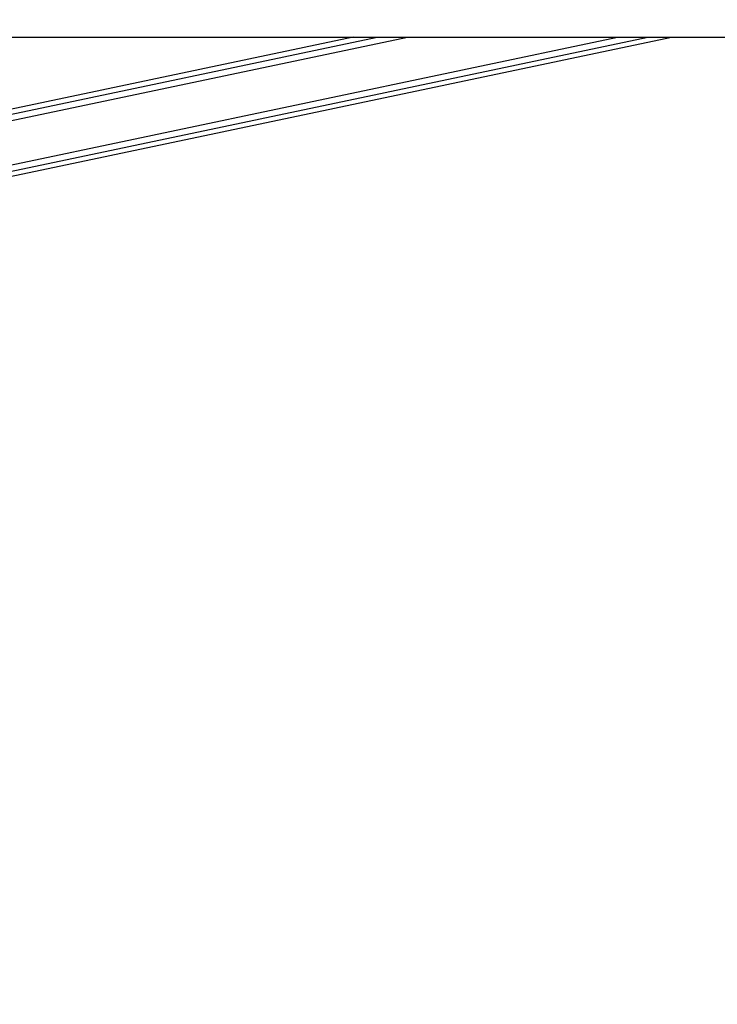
# Model space of a CAD drawing. Header units: millimetres. Extents: x 1471 to 17407, y 627 to 16320.
# Tile 27 of 74: x 6778 to 7331, y 5133 to 5914. Entities that reach past the tile are written whole.
import ezdxf

# ---------------------------------------------------------------- set-up
doc = ezdxf.new("R2010")
doc.units = ezdxf.units.MM
doc.header["$LTSCALE"] = 2
doc.layers.add('COMPONENT_GEOMETRY', color=7, linetype='Continuous')
doc.styles.add('SLDTEXTSTYLE0', font='TXT', dxfattribs={"width": 0.75})
doc.dimstyles.new('SLDDIMSTYLE0', dxfattribs={"dimtxt": 100, "dimasz": 6.604, "dimexe": 0, "dimexo": 0.0625, "dimgap": 25, "dimtad": 0, "dimtih": 1, "dimtoh": 1, "dimdec": 1, "dimrnd": 1e-09, "dimzin": 12, "dimdsep": 46, "dimtxsty": 'SLDTEXTSTYLE0', "dimsah": 1, "dimcen": 0.09, "dimadec": 0, "dimazin": 3, "dimtfac": 1, "dimtdec": 1, "dimtofl": 0, "dimtmove": 0, "dimatfit": 3, "dimfxl": 1, "dimfrac": 2, "dimtolj": 1, "dimtzin": 12, "dimarcsym": 0})

# ---------------------------------------------------------------- blocks, each defined once
blk = doc.blocks.new('_D_6')
at = {"layer": 'COMPONENT_GEOMETRY', "color": 7}
for p, q in [((7620.39, 5900.55), (7620.39, 3831.64)), ((7420.32, 3811.33), (7389.85, 3811.33)), ((7389.85, 3811.33), (7389.85, 3652.58)), ((7820.46, 3811.33), (7850.93, 3811.33)), ((7850.93, 3811.33), (7850.93, 3652.58)), ((7389.85, 3652.58), (7420.32, 3652.58)), ((7850.93, 3652.58), (7820.46, 3652.58)), ((7620.39, 1434.05), (7620.39, 3502.96)), ((3768.31, 1434.05), (7626.74, 1434.05))]:
    blk.add_line(p, q, dxfattribs=at)
for points in [[(7620.39, 5900.55), (7619.37, 5893.95), (7621.4, 5893.95)], [(7620.39, 1434.05), (7621.4, 1440.65), (7619.37, 1440.65)]]:
    blk.add_solid(points, dxfattribs=at)
at = {"layer": 'COMPONENT_GEOMETRY', "color": 7, "char_height": 100, "attachment_point": 1, "style": 'SLDTEXTSTYLE0'}
for s, insert in [('7\'3.92"', (7420.32, 3781.48)), ('2233.3', (7417.19, 3631.87))]:
    blk.add_mtext(s, dxfattribs=dict(at, insert=insert))

msp = doc.modelspace()

# ---------------------------------------------------------------- linework, layer by layer
at = {"color": 7, "linetype": 'Continuous', "lineweight": 25}
for p, q in [((6310.54, 5900.55), (8850.45, 5900.55)), ((6465.25, 5725.99), (7294.48, 5900.55)), ((7042.05, 5900.55), (6564.91, 5800.11))]:
    msp.add_line(p, q, dxfattribs=at)
at = {"color": 8, "linetype": 'Continuous', "lineweight": 25}
for p, q in [((6463.44, 5734.61), (7251.74, 5900.55)), ((6464.45, 5729.79), (7275.62, 5900.55)), ((6534.27, 5784.62), (7084.99, 5900.55)), ((6551.34, 5793.25), (7061.07, 5900.55))]:
    msp.add_line(p, q, dxfattribs=at)
at = {"color": 7, "linetype": 'Continuous', "lineweight": 25}
msp.add_open_spline([(8850.45, 5900.55), (8643.88, 6013.42), (8249.9, 6228.69), (7717.83, 6519.71), (7323.43, 6735.83), (7047.57, 6887.52), (6896.29, 6971.04), (6814.13, 7016.7), (6800.57, 7024.23)], degree=3, knots=[0, 0, 0, 0, 0.301873, 0.575751, 0.777886, 0.878953, 0.980021, 1, 1, 1, 1], dxfattribs=at)

# ---------------------------------------------------------------- dimensions: what is measured, and where the dimension line sits
at = {"layer": 'COMPONENT_GEOMETRY', "color": 7}
dim = msp.add_linear_dim(base=(7620.39, 5900.55), p1=(3765.77, 1434.05), p2=(8879.19, 5900.55), angle=90, dimstyle='SLDDIMSTYLE0', dxfattribs=at)
dim.commit()
dim.dimension.update_dxf_attribs({"geometry": '_D_6', "text_midpoint": (7620.39, 3667.3), "dimtype": 160})

doc.saveas('drawing.dxf')
